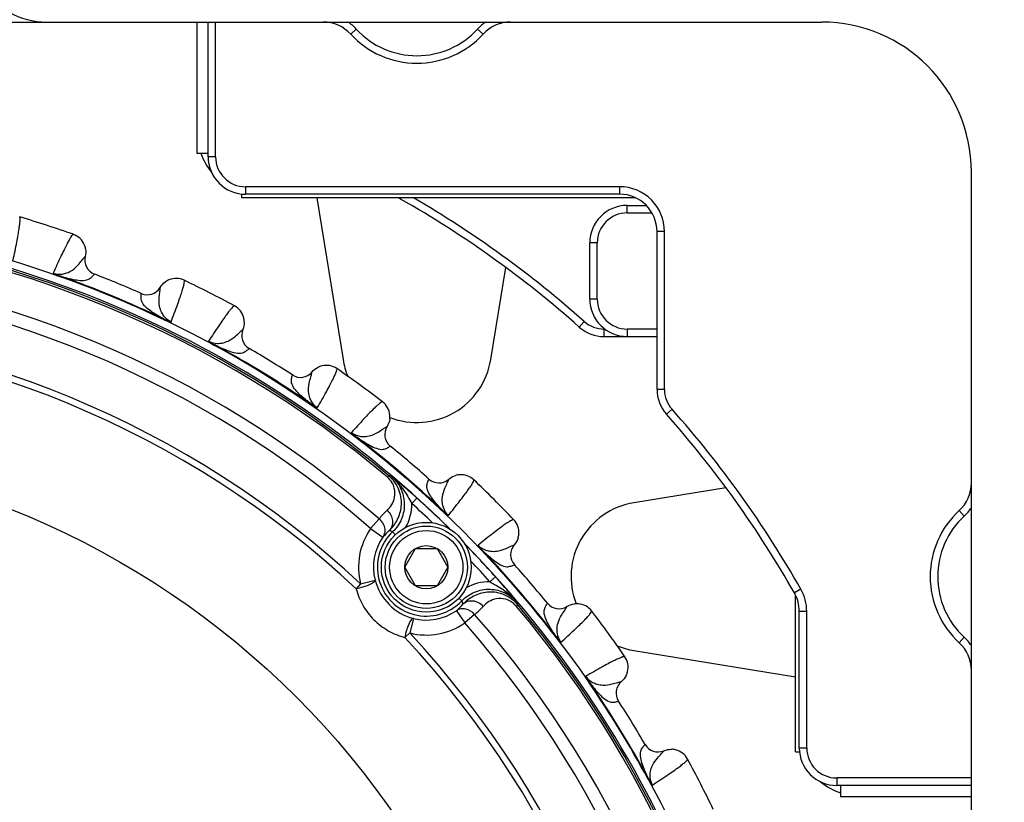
# Model space of a CAD drawing. Header units: millimetres. Extents: x 0 to 420, y 0 to 297.
# Tile 68 of 126: x 143 to 163, y 209 to 225. Entities that reach past the tile are written whole.
import ezdxf

# ---------------------------------------------------------------- set-up
doc = ezdxf.new("R2010")
doc.units = ezdxf.units.MM
doc.header["$LTSCALE"] = 23.1
doc.layers.get('0').update_dxf_attribs({"linetype": 'CONTINUOUS'})
doc.layers.add('02___PRT_ALL_AXES', color=7, linetype='CONTINUOUS')
doc.layers.add('DIM_PILOTEES', color=7, linetype='CONTINUOUS')
doc.styles.get("Standard").update_dxf_attribs({"font": 'txt', "width": 0.7})
doc.dimstyles.new('DIMSTYLE_1', dxfattribs={"dimtxt": 2.5, "dimasz": 3.5, "dimexe": 2, "dimexo": 0, "dimtad": 1, "dimlfac": 3.333333, "dimdsep": 46, "dimtxsty": 'Standard', "dimblk": '_FILLED', "dimblk1": '_FILLED', "dimblk2": '_FILLED', "dimcen": 0.09, "dimazin": 2, "dimtp": 0.8, "dimtm": 0.8, "dimtfac": 1, "dimtofl": 0, "dimtmove": 0, "dimatfit": 3, "dimldrblk": '_FILLED', "dimfxl": 0, "dimtolj": 1, "dimarcsym": 0})

# ---------------------------------------------------------------- blocks, each defined once
blk = doc.blocks.new('_FILLED')
at = {"color": 0, "linetype": 'ByBlock'}
blk.add_solid([(0, 0), (-1, 0.1429), (-1, -0.1429)], dxfattribs=at)
blk = doc.blocks.new('*D26')
at = {"layer": 'DIM_PILOTEES', "color": 2, "linetype": 'Continuous'}
for p, q in [((35.667, 200.688), (35.667, 281.649)), ((177.567, 200.688), (177.567, 281.649)), ((35.667, 279.649), (106.617, 279.649)), ((177.567, 279.649), (106.617, 279.649))]:
    blk.add_line(p, q, dxfattribs=at)
at = {"layer": 'DIM_PILOTEES', "color": 2, "linetype": 'Continuous', "xscale": 3.5, "yscale": 3.5, "zscale": 3.5, "rotation": 180}
blk.add_blockref('_FILLED', (35.667, 279.649), dxfattribs=at)
at = {"layer": 'DIM_PILOTEES', "color": 2, "linetype": 'Continuous', "xscale": 3.5, "yscale": 3.5, "zscale": 3.5}
blk.add_blockref('_FILLED', (177.567, 279.649), dxfattribs=at)
at = {"layer": 'DIM_PILOTEES', "color": 2, "linetype": 'Continuous', "insert": (106.617, 282.774), "char_height": 2.5, "width": 8.57143, "attachment_point": 2, "line_spacing_factor": 0.9}
blk.add_mtext('{\\ftxt;\\W0.0001;\\H0.0001;\\~}{\\ftxt;\\W2.2857142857;\\H2.5; }{\\ftxt;\\W0.0001;\\H0.0001;\\~}', dxfattribs=at)

msp = doc.modelspace()

# ---------------------------------------------------------------- linework, layer by layer
at = {"color": 7, "linetype": 'Continuous'}
for p, q in [((141.192, 225.103), (159.117, 225.103)), ((146.592, 225.103), (146.592, 222.478)), ((146.817, 222.403), (146.817, 225.103)), ((146.967, 222.403), (146.967, 225.103)), ((149.7868, 224.9618), (149.6764, 224.8604)), ((152.2172, 224.9618), (152.3276, 224.8604)), ((146.592, 222.478), (146.817, 222.478)), ((146.967, 222.403), (146.817, 222.403)), ((162.117, 177.103), (162.117, 222.103)), ((155.0652, 221.803), (147.567, 221.803)), ((147.567, 221.803), (147.567, 221.653)), ((155.0652, 221.803), (155.0652, 221.653)), ((147.492, 221.578), (147.492, 221.6579)), ((155.3886, 221.578), (147.492, 221.578)), ((155.0652, 221.653), (147.567, 221.653)), ((150.6754, 221.5552), (150.6884, 221.578)), ((155.217, 221.428), (155.6002, 221.428)), ((155.217, 221.278), (155.217, 221.428)), ((155.217, 221.278), (155.7148, 221.278)), ((155.9652, 220.903), (155.8152, 220.903)), ((155.8152, 217.741), (155.8152, 220.903)), ((155.9652, 217.741), (155.9652, 220.903)), ((154.617, 220.678), (154.467, 220.678)), ((154.467, 219.5512), (154.467, 220.678)), ((154.617, 219.5512), (154.617, 220.678)), ((144.3529, 220.4042), (144.3538, 220.405)), ((144.353, 220.4042), (144.3538, 220.405)), ((143.8467, 220.0142), (143.843, 220.0037)), ((144.5356, 220.0519), (144.5365, 220.0531)), ((144.5356, 220.0519), (144.5365, 220.0531)), ((145.8556, 219.7818), (145.8555, 219.783)), ((145.8555, 219.7818), (145.8555, 219.783)), ((145.4773, 219.6619), (145.4775, 219.6633)), ((145.4773, 219.6619), (145.4775, 219.6633)), ((154.617, 219.5512), (154.467, 219.5512)), ((145.9377, 219.148), (145.9329, 219.138)), ((154.2568, 218.9906), (154.3564, 219.1027)), ((147.5117, 218.9379), (147.5127, 218.9386)), ((147.5118, 218.938), (147.5127, 218.9386)), ((154.755, 218.9512), (154.767, 218.9512)), ((154.755, 218.8012), (154.755, 218.9512)), ((155.8152, 218.9512), (155.217, 218.9512)), ((155.217, 218.9512), (155.217, 218.8012)), ((154.755, 218.8012), (155.8152, 218.8012)), ((146.9507, 218.6319), (146.9454, 218.6222)), ((147.637, 218.5614), (147.6381, 218.5624)), ((147.637, 218.5614), (147.6381, 218.5624)), ((148.5061, 218.0288), (148.5065, 218.0303)), ((148.5061, 218.0289), (148.5065, 218.0303)), ((148.8985, 218.0882), (148.8986, 218.0894)), ((148.8985, 218.0881), (148.8986, 218.0894)), ((155.9652, 217.741), (155.8152, 217.741)), ((148.8805, 217.4493), (148.8742, 217.4402)), ((156.1167, 217.3424), (156.0046, 217.2428)), ((150.4022, 216.9956), (150.4033, 216.9961)), ((150.4023, 216.9956), (150.4033, 216.9961)), ((149.8002, 216.7811), (149.7935, 216.7723)), ((150.4671, 216.6041), (150.4683, 216.6049)), ((150.4671, 216.6041), (150.4683, 216.6049)), ((150.4121, 215.9787), (150.4379, 216.0094)), ((151.2421, 215.9421), (151.2428, 215.9435)), ((151.2421, 215.9421), (151.2428, 215.9435)), ((151.639, 215.9394), (151.6393, 215.9405)), ((151.639, 215.9393), (151.6393, 215.9405)), ((150.8993, 215.4527), (150.9996, 215.5641)), ((151.5213, 215.3112), (151.5136, 215.3031)), ((161.9758, 215.2032), (161.8744, 215.3136)), ((150.2442, 215.1456), (150.0729, 214.9503)), ((150.0729, 214.9503), (150.3195, 214.7797)), ((150.5159, 214.888), (150.5716, 214.8293)), ((152.9533, 214.625), (152.9545, 214.6253)), ((152.9534, 214.625), (152.9545, 214.6253)), ((150.7575, 214.1765), (150.974, 214.5515)), ((150.974, 214.5515), (151.407, 214.5515)), ((151.407, 214.5515), (151.6235, 214.1765)), ((152.3252, 214.5073), (152.3171, 214.4996)), ((150.974, 213.8015), (150.7575, 214.1765)), ((151.6235, 214.1765), (151.407, 213.8015)), ((152.9561, 214.2281), (152.9575, 214.2288)), ((152.9561, 214.2281), (152.9575, 214.2288)), ((152.5775, 213.9862), (152.4662, 213.8858)), ((149.873, 213.8436), (149.7833, 213.7472)), ((149.873, 213.8436), (150.1637, 213.9171)), ((151.407, 213.8015), (150.974, 213.8015)), ((158.6997, 213.7355), (158.5692, 213.6614)), ((158.592, 210.478), (158.592, 213.617)), ((151.9015, 213.5025), (151.8433, 213.5576)), ((152.9922, 213.3987), (153.0229, 213.4245)), ((153.6181, 213.4531), (153.6189, 213.4543)), ((153.6181, 213.4531), (153.6189, 213.4543)), ((154.0096, 213.3883), (154.0101, 213.3893)), ((154.0096, 213.3882), (154.0101, 213.3893)), ((151.7932, 213.306), (151.9638, 213.0595)), ((152.1591, 213.2308), (151.9638, 213.0595)), ((158.817, 213.2911), (158.667, 213.2911)), ((158.667, 210.553), (158.667, 213.2911)), ((158.817, 210.553), (158.817, 213.2911)), ((150.9306, 213.1502), (150.8571, 212.8595)), ((150.8571, 212.8595), (150.7607, 212.7698)), ((153.7951, 212.7862), (153.7863, 212.7795)), ((161.9758, 212.7728), (161.8744, 212.6624)), ((154.4633, 211.8665), (154.4542, 211.8602)), ((155.1021, 211.8844), (155.1034, 211.8846)), ((155.1022, 211.8845), (155.1034, 211.8846)), ((155.0428, 211.4921), (155.0443, 211.4925)), ((155.0429, 211.4921), (155.0443, 211.4925)), ((155.5754, 210.623), (155.5764, 210.6241)), ((155.5754, 210.623), (155.5764, 210.6241)), ((155.9519, 210.4977), (155.9526, 210.4987)), ((155.952, 210.4978), (155.9526, 210.4987)), ((158.592, 210.478), (158.6719, 210.478)), ((158.817, 210.553), (158.667, 210.553)), ((155.6459, 209.9367), (155.6361, 209.9314)), ((162.117, 209.953), (159.417, 209.953)), ((159.417, 209.953), (159.417, 209.803)), ((162.117, 209.803), (159.417, 209.803)), ((159.492, 209.803), (159.492, 209.578)), ((162.117, 209.578), (159.492, 209.578))]:
    msp.add_line(p, q, dxfattribs=at)
for centre, radius in [((136.617, 199.603), 21.6412), ((136.617, 199.603), 16.9279), ((151.1905, 214.1765), 0.9), ((151.1905, 214.1765), 0.825), ((151.1905, 214.1765), 0.735), ((151.1905, 214.1765), 0.433)]:
    msp.add_circle(centre, radius, dxfattribs=at)
for centre, radius, start, end in [((143.5758, 226.603), 1.5, 240, 270), ((149.124, 224.353), 0.75, 42.56845, 90), ((149.124, 224.353), 0.9, 42.56845, 56.54334), ((152.88, 224.353), 0.9, 123.45666, 137.43155), ((152.88, 224.353), 0.75, 90, 137.43155), ((159.117, 222.103), 3, 0, 90), ((151.002, 226.078), 1.8, 222.56845, 317.43155), ((151.002, 226.078), 1.65, 222.56845, 317.43155), ((147.942, 222.928), 1.35, 199.48269, 218.87648), ((147.567, 222.403), 0.75, 180, 270), ((147.567, 222.403), 0.6, 180, 270), ((155.0652, 220.903), 0.9, 0, 90), ((147.942, 222.928), 1.35, 250.21154, 250.52076), ((150.3051, 220.903), 0.75, 60.41359, 64.23409), ((140.307, 203.2934), 21, 48.37332, 60.41359), ((140.307, 203.2934), 21.15, 48.37332, 59.84013), ((155.0652, 220.903), 0.75, 0, 90), ((155.217, 220.678), 0.75, 90, 180), ((155.217, 220.678), 0.6, 90, 180), ((136.617, 199.603), 21.4888, 45.58302, 89.4284), ((136.617, 199.603), 22.53, 70.56213, 73.43786), ((136.617, 199.603), 21.4119, 49.88886, 85.11322), ((136.617, 199.603), 21.452, 49.88886, 85.11322), ((143.9898, 220.4952), 0.375, 21.85792, 70.56328), ((143.9888, 220.4949), 0.3761, 9.93834, 21.83765), ((144.6449, 220.3327), 0.2999, 166.04847, 248.81539), ((136.617, 199.603), 20.6706, 48.7569, 86.24518), ((136.617, 199.603), 20.4108, 48.7569, 86.24518), ((136.617, 199.603), 21.6426, 64.50424, 70.49576), ((136.617, 199.603), 21.6537, 64.50424, 70.49576), ((136.617, 199.603), 21.93, 66.16941, 68.83059), ((146.1772, 219.5885), 0.3761, 112.6698, 124.69195), ((146.1766, 219.5894), 0.375, 64.436, 112.64906), ((136.617, 199.603), 22.53, 61.56213, 64.43786), ((145.5986, 219.9377), 0.2999, 246.18459, 328.95163), ((155.217, 219.5512), 0.75, 180, 270), ((155.217, 219.5512), 0.6, 180, 270), ((147.1673, 219.0846), 0.375, 13.67798, 61.56321), ((147.1662, 219.0845), 0.3761, 1.53457, 13.65669), ((154.755, 219.5512), 0.6, 228.37332, 270), ((136.617, 199.603), 19.3238, 47.0507, 87.95139), ((136.617, 199.603), 19.4555, 47.0507, 87.95139), ((147.7889, 218.8217), 0.2999, 157.04846, 239.81534), ((154.755, 219.5512), 0.75, 228.37332, 270), ((136.617, 199.603), 21.6426, 55.50422, 61.49579), ((136.617, 199.603), 21.6537, 55.50421, 61.49579), ((136.617, 199.603), 21.93, 57.16941, 59.83059), ((149.1859, 217.8469), 0.3761, 103.66981, 115.69195), ((149.1855, 217.8479), 0.375, 55.436, 103.64906), ((136.617, 199.603), 22.53, 52.56213, 55.43786), ((148.669, 218.2823), 0.2999, 237.18462, 319.95163), ((156.5652, 217.741), 0.75, 180, 221.62668), ((156.5652, 217.741), 0.6, 180, 221.62668), ((150.085, 217.1943), 0.375, 4.68899, 52.56316), ((140.3074, 203.293), 21.15, 29.58641, 41.62668), ((150.0839, 217.1944), 0.3761, 352.53661, 4.66756), ((140.3074, 203.293), 21, 29.58641, 41.62668), ((150.6578, 216.8374), 0.2999, 148.04846, 230.8154), ((136.617, 199.603), 21.6426, 46.50422, 52.49577), ((136.617, 199.603), 21.6537, 46.50422, 52.49578), ((136.617, 199.603), 21.93, 48.16941, 50.83059), ((149.7549, 209.7028), 6.3435, 83.40295, 83.81895), ((140.1467, 203.3037), 16.3756, 50.07355, 50.85775), ((151.4427, 216.167), 0.2999, 228.1846, 310.95165), ((151.8851, 215.656), 0.3761, 94.66927, 106.69159), ((151.8849, 215.6571), 0.375, 46.43597, 94.64853), ((142.8058, 206.4628), 12.2463, 48.00406, 50.12832), ((136.617, 199.603), 22.53, 43.56213, 46.43786), ((161.367, 215.866), 0.75, 312.56845, 360), ((136.617, 199.603), 21.4852, 45.57935, 47.97808), ((150.0004, 215.4317), 0.8991, 329.37586, 1.33904), ((136.617, 199.603), 21.3353, 46.45877, 47.97776), ((161.367, 215.866), 0.9, 312.56845, 326.54334), ((151.3008, 214.3167), 1.3429, 131.76615, 141.8867), ((163.092, 213.988), 1.8, 132.56845, 227.43155), ((163.092, 213.988), 1.65, 132.56845, 227.43155), ((151.1905, 214.177), 1.359, 145.32038, 194.20229), ((152.6711, 214.8709), 0.375, 355.23161, 43.56324), ((151.1905, 214.177), 1.0592, 145.32038, 194.20229), ((151.1905, 214.177), 0.9801, 133.49528, 316.5068), ((151.1406, 214.1117), 1.0585, 130.86814, 140.8718), ((149.6183, 212.4733), 2.5761, 69.60849, 71.21214), ((152.67, 214.8711), 0.3761, 343.18813, 355.21069), ((136.617, 199.603), 21.4852, 42.02426, 44.40945), ((136.617, 199.603), 21.4888, 0.57179, 44.41743), ((153.181, 214.4287), 0.2999, 139.04849, 221.81535), ((136.617, 199.603), 21.6426, 37.50424, 43.4958), ((136.617, 199.603), 21.6537, 37.50424, 43.4958), ((136.617, 199.603), 21.3353, 42.02432, 43.54325), ((136.617, 199.603), 21.93, 39.16941, 41.83059), ((143.0874, 205.4545), 12.7614, 39.91665, 41.9556), ((151.208, 214.1946), 1.0806, 194.87656, 255.12552), ((152.4452, 212.9869), 0.8992, 88.66328, 120.57095), ((139.5724, 202.5177), 17.3418, 39.16618, 39.90668), ((157.917, 213.2911), 0.75, 0, 29.58641), ((157.917, 213.2911), 0.9, 0, 29.58641), ((151.1252, 214.1271), 1.0585, 309.13028, 319.13394), ((149.4868, 212.6048), 2.5761, 18.78994, 20.39359), ((151.3302, 214.2873), 1.3429, 308.11538, 318.23593), ((136.617, 199.603), 21.4119, 4.88886, 40.11322), ((146.7162, 212.7413), 6.3436, 6.18313, 6.59913), ((136.617, 199.603), 21.452, 4.88886, 40.11322), ((153.8514, 213.6438), 0.2999, 219.18462, 301.95162), ((154.2084, 213.0699), 0.3761, 85.6698, 97.69195), ((154.2083, 213.071), 0.375, 37.436, 85.64906), ((151.1905, 214.177), 1.0592, 255.79979, 304.6817), ((136.617, 199.603), 20.6706, 3.7569, 41.24518), ((136.617, 199.603), 22.53, 34.56213, 37.43786), ((151.1905, 214.177), 1.359, 255.79979, 304.6817), ((136.617, 199.603), 20.4108, 3.7569, 41.24518), ((136.617, 199.603), 19.4555, 2.0507, 42.95139), ((136.617, 199.603), 19.3238, 2.0507, 42.95139), ((161.367, 212.11), 0.75, 0, 47.43155), ((161.367, 212.11), 0.9, 33.45666, 47.43155), ((154.8619, 212.1715), 0.375, 345.88021, 34.56327), ((154.8609, 212.1719), 0.3761, 333.9292, 345.85977), ((136.617, 199.603), 21.6426, 28.50424, 34.49576), ((136.617, 199.603), 21.6537, 28.50424, 34.49576), ((155.2963, 211.655), 0.2999, 130.04846, 212.8154), ((136.617, 199.603), 21.93, 30.16941, 32.83059), ((155.8357, 210.7749), 0.2999, 210.18459, 292.95164), ((156.0985, 210.1522), 0.3761, 76.6698, 88.69195), ((156.0986, 210.1533), 0.375, 28.436, 76.64906), ((159.417, 210.553), 0.75, 180, 270), ((159.942, 210.928), 1.35, 199.48269, 199.792), ((159.417, 210.553), 0.6, 180, 270), ((136.617, 199.603), 22.53, 25.56213, 28.43786), ((159.942, 210.928), 1.35, 231.12027, 250.52076)]:
    msp.add_arc(centre, radius, start, end, dxfattribs=at)
for points, knots in [([(142.9076, 220.331), (142.9333, 220.4513), (142.9682, 220.62), (143.0071, 220.8294), (143.0274, 220.9504), (143.0407, 221.0465), (143.048, 221.1196), (143.0482, 221.1662), (143.045, 221.1925), (143.0393, 221.1983)], [0, 0, 0, 0, 0.4190172, 0.5863449, 0.7253448, 0.835943, 0.9181717, 0.9723313, 1, 1, 1, 1]), ([(144.1146, 220.8489), (144.1066, 220.8476), (144.0886, 220.8281), (144.0614, 220.7904), (144.0243, 220.727), (143.9786, 220.6413), (143.9239, 220.5316), (143.8323, 220.3393), (143.7614, 220.1823), (143.7114, 220.0698)], [0, 0, 0, 0, 0.0276676, 0.0818253, 0.1640493, 0.2746457, 0.4136462, 0.5809734, 1, 1, 1, 1]), ([(143.7114, 220.0698), (143.7695, 220.05), (143.8654, 220.0426), (143.9967, 220.0751), (144.1159, 220.1372), (144.2191, 220.2379), (144.2936, 220.3369), (144.3348, 220.3875), (144.353, 220.4042)], [0, 0, 0, 0, 0.237284, 0.3547747, 0.5205231, 0.7493716, 0.9045371, 1, 1, 1, 1]), ([(143.7114, 220.0698), (143.7135, 220.0665), (143.7208, 220.0606), (143.7385, 220.0486), (143.7666, 220.0343), (143.8035, 220.0182), (143.8296, 220.0084), (143.843, 220.0037)], [0, 0, 0, 0, 0.079287, 0.1846995, 0.4362634, 0.7137039, 1, 1, 1, 1]), ([(143.7114, 220.0698), (143.7338, 220.0601), (143.7777, 220.0386), (143.8236, 220.022), (143.8467, 220.0142)], [0, 0, 0, 0, 0.5010593, 1, 1, 1, 1]), ([(143.8467, 220.0142), (143.9452, 219.9841), (144.0905, 219.9448), (144.2826, 219.919), (144.4079, 219.9298), (144.4866, 219.9925), (144.5207, 220.0321), (144.5356, 220.0519)], [0, 0, 0, 0, 0.416329, 0.6037493, 0.7883376, 0.8999696, 1, 1, 1, 1]), ([(146.0727, 219.0917), (146.1169, 219.2066), (146.1778, 219.3677), (146.249, 219.5685), (146.2879, 219.6847), (146.3162, 219.7776), (146.3348, 219.8487), (146.3422, 219.8946), (146.3432, 219.9211), (146.3385, 219.9277)], [0, 0, 0, 0, 0.4190168, 0.5863446, 0.7253449, 0.8359431, 0.9181717, 0.9723313, 1, 1, 1, 1]), ([(146.0727, 219.0916), (146.0176, 219.1187), (145.9446, 219.1814), (145.8747, 219.2972), (145.8344, 219.4254), (145.8326, 219.5696), (145.8499, 219.6923), (145.8566, 219.7571), (145.8556, 219.7818)], [0, 0, 0, 0, 0.2372883, 0.3547819, 0.5205292, 0.7493737, 0.9045371, 1, 1, 1, 1]), ([(145.9377, 219.148), (145.8468, 219.1964), (145.7162, 219.2714), (145.5622, 219.389), (145.4813, 219.4852), (145.47, 219.5852), (145.4738, 219.6374), (145.4773, 219.6619)], [0, 0, 0, 0, 0.4163272, 0.6037484, 0.7883369, 0.8999691, 1, 1, 1, 1]), ([(147.3459, 219.4144), (147.3378, 219.4144), (147.3169, 219.398), (147.2842, 219.365), (147.2376, 219.3081), (147.1791, 219.2307), (147.1079, 219.1309), (146.9873, 218.9553), (146.8927, 218.8113), (146.8257, 218.708)], [0, 0, 0, 0, 0.0276676, 0.0818253, 0.1640493, 0.2746457, 0.4136462, 0.5809734, 1, 1, 1, 1]), ([(145.9329, 219.138), (145.9457, 219.1319), (145.9711, 219.1204), (146.0086, 219.1057), (146.0386, 219.0959), (146.0596, 219.0919), (146.0689, 219.0907), (146.0727, 219.0917)], [0, 0, 0, 0, 0.2863301, 0.5637569, 0.8152932, 0.9206592, 1, 1, 1, 1]), ([(145.9377, 219.148), (145.9596, 219.1372), (145.9928, 219.1217), (146.0386, 219.1047), (146.0612, 219.0953), (146.0727, 219.0917)], [0, 0, 0, 0, 0.4989193, 0.752084, 1, 1, 1, 1]), ([(146.8257, 218.708), (146.8801, 218.6793), (146.9737, 218.657), (147.1084, 218.6686), (147.2358, 218.7114), (147.3536, 218.7946), (147.4426, 218.8807), (147.4912, 218.9243), (147.5118, 218.938)], [0, 0, 0, 0, 0.2372939, 0.3547833, 0.5205314, 0.7493797, 0.9045425, 1, 1, 1, 1]), ([(146.8257, 218.708), (146.8273, 218.7044), (146.8336, 218.6975), (146.8493, 218.6829), (146.8747, 218.6643), (146.9087, 218.6427), (146.9329, 218.6289), (146.9454, 218.6222)], [0, 0, 0, 0, 0.0792333, 0.1846689, 0.4362293, 0.7136578, 1, 1, 1, 1]), ([(146.8257, 218.708), (146.8464, 218.6949), (146.8864, 218.6669), (146.9291, 218.6432), (146.9507, 218.6319)], [0, 0, 0, 0, 0.5010874, 1, 1, 1, 1]), ([(146.9507, 218.6319), (147.0432, 218.5867), (147.1806, 218.5252), (147.3664, 218.4697), (147.4918, 218.4608), (147.5793, 218.5104), (147.6192, 218.5442), (147.637, 218.5614)], [0, 0, 0, 0, 0.4163367, 0.6037551, 0.7883405, 0.8999709, 1, 1, 1, 1]), ([(149.005, 217.3726), (149.0666, 217.4791), (149.152, 217.6287), (149.2537, 217.8159), (149.3103, 217.9246), (149.3528, 218.012), (149.3823, 218.0793), (149.3968, 218.1235), (149.402, 218.1495), (149.3983, 218.1567)], [0, 0, 0, 0, 0.4190238, 0.5863511, 0.7253523, 0.8359487, 0.9181735, 0.9723321, 1, 1, 1, 1]), ([(148.8805, 217.4493), (148.7982, 217.5113), (148.681, 217.6058), (148.5472, 217.7461), (148.4824, 217.8538), (148.4869, 217.9543), (148.4988, 218.0052), (148.5061, 218.0289)], [0, 0, 0, 0, 0.4163356, 0.6037547, 0.7883403, 0.8999707, 1, 1, 1, 1]), ([(149.005, 217.3726), (148.9548, 217.4079), (148.8924, 217.4812), (148.8416, 217.6065), (148.8218, 217.7394), (148.8426, 217.8822), (148.8788, 218.0006), (148.8956, 218.0636), (148.8985, 218.0882)], [0, 0, 0, 0, 0.2372751, 0.3547688, 0.5205197, 0.7493701, 0.9045368, 1, 1, 1, 1]), ([(148.8742, 217.4402), (148.8859, 217.4321), (148.9091, 217.4168), (148.9438, 217.3963), (148.9719, 217.3821), (148.9921, 217.3747), (149.0011, 217.3724), (149.005, 217.3726)], [0, 0, 0, 0, 0.2863268, 0.5637463, 0.8152518, 0.9207347, 1, 1, 1, 1]), ([(148.8805, 217.4493), (148.9004, 217.4352), (148.941, 217.408), (148.9838, 217.3847), (149.005, 217.3726)], [0, 0, 0, 0, 0.4989206, 1, 1, 1, 1]), ([(150.313, 217.4921), (150.305, 217.4934), (150.2818, 217.4804), (150.2443, 217.453), (150.1894, 217.4041), (150.1195, 217.3368), (150.0335, 217.2493), (149.887, 217.0947), (149.771, 216.9673), (149.6887, 216.8758)], [0, 0, 0, 0, 0.0276676, 0.0818253, 0.1640493, 0.2746457, 0.4136462, 0.5809734, 1, 1, 1, 1]), ([(149.6887, 216.8758), (149.7379, 216.839), (149.8268, 216.8023), (149.9618, 216.7927), (150.0943, 216.815), (150.2236, 216.8788), (150.325, 216.9499), (150.3798, 216.9853), (150.4023, 216.9956)], [0, 0, 0, 0, 0.2372843, 0.354775, 0.520523, 0.7493714, 0.9045369, 1, 1, 1, 1]), ([(149.6887, 216.8758), (149.6898, 216.872), (149.6948, 216.8641), (149.7081, 216.8473), (149.7303, 216.8249), (149.7604, 216.7983), (149.7822, 216.7809), (149.7935, 216.7723)], [0, 0, 0, 0, 0.0792284, 0.1847004, 0.4362262, 0.7136618, 1, 1, 1, 1]), ([(149.6887, 216.8758), (149.7071, 216.8596), (149.7422, 216.8257), (149.7807, 216.7956), (149.8002, 216.7811)], [0, 0, 0, 0, 0.5010445, 1, 1, 1, 1]), ([(149.8002, 216.7811), (149.8846, 216.722), (150.0107, 216.6397), (150.1854, 216.5558), (150.3079, 216.5275), (150.4021, 216.5628), (150.4468, 216.5899), (150.4671, 216.6041)], [0, 0, 0, 0, 0.4163341, 0.6037528, 0.7883392, 0.8999706, 1, 1, 1, 1]), ([(150.4063, 215.3184), (150.4433, 215.3514), (150.5094, 215.4311), (150.5687, 215.5862), (150.5636, 215.7439), (150.5056, 215.8814), (150.4482, 215.9483), (150.4121, 215.9787)], [0, 0, 0, 0, 0.1991522, 0.4080464, 0.6537536, 0.8105924, 1, 1, 1, 1]), ([(150.448, 214.9121), (150.5132, 214.9734), (150.6264, 215.1222), (150.6945, 215.352), (150.6925, 215.5524), (150.6541, 215.715), (150.5713, 215.8754), (150.4868, 215.9682), (150.4379, 216.0094)], [0, 0, 0, 0, 0.2169685, 0.4435715, 0.5667109, 0.6998765, 0.8450975, 1, 1, 1, 1]), ([(150.4837, 216.0043), (150.5633, 215.937), (150.6957, 215.7666), (150.7716, 215.454), (150.7139, 215.1374), (150.5915, 214.9597), (150.5159, 214.888)], [0, 0, 0, 0, 0.2499995, 0.5000001, 0.7499781, 1, 1, 1, 1]), ([(151.5213, 215.3112), (151.4497, 215.3853), (151.3488, 215.4969), (151.2386, 215.6564), (151.1914, 215.7729), (151.2115, 215.8715), (151.2313, 215.9199), (151.2421, 215.9421)], [0, 0, 0, 0, 0.4163334, 0.6037529, 0.7883395, 0.8999703, 1, 1, 1, 1]), ([(151.6323, 215.2159), (151.5882, 215.2587), (151.5381, 215.3408), (151.5075, 215.4725), (151.5087, 215.6069), (151.5516, 215.7446), (151.6059, 215.8559), (151.6323, 215.9156), (151.639, 215.9394)], [0, 0, 0, 0, 0.2372763, 0.3547708, 0.5205226, 0.749374, 0.9045397, 1, 1, 1, 1]), ([(150.6706, 215.8116), (150.6923, 215.7841), (150.7766, 215.6697), (150.847, 215.546), (150.8993, 215.4527)], [0, 0, 0, 0, 0.2468901, 1, 1, 1, 1]), ([(151.6323, 215.2159), (151.7098, 215.3115), (151.8175, 215.4459), (151.9472, 215.6148), (152.0202, 215.7134), (152.0758, 215.793), (152.1154, 215.8549), (152.1367, 215.8962), (152.1459, 215.9211), (152.1433, 215.9289)], [0, 0, 0, 0, 0.4190315, 0.586358, 0.7253568, 0.835952, 0.9181749, 0.9723325, 1, 1, 1, 1]), ([(150.4063, 215.3184), (150.4354, 215.2912), (150.484, 215.2272), (150.5186, 215.1148), (150.5092, 215.0019), (150.472, 214.9374), (150.448, 214.9121)], [0, 0, 0, 0, 0.2654064, 0.5233125, 0.7675494, 1, 1, 1, 1]), ([(151.5136, 215.3031), (151.5239, 215.2934), (151.5445, 215.2746), (151.5755, 215.2489), (151.6011, 215.2305), (151.6198, 215.2201), (151.6284, 215.2163), (151.6323, 215.2159)], [0, 0, 0, 0, 0.2863372, 0.5637716, 0.815298, 0.9207819, 1, 1, 1, 1]), ([(151.5213, 215.3112), (151.5387, 215.2941), (151.5745, 215.2609), (151.6132, 215.2312), (151.6323, 215.2159)], [0, 0, 0, 0, 0.4989273, 1, 1, 1, 1]), ([(150.2442, 215.1456), (150.2972, 215.1004), (150.3575, 215.0052), (150.3611, 214.8683), (150.3369, 214.806), (150.3195, 214.7797)], [0, 0, 0, 0, 0.51887, 0.7645351, 1, 1, 1, 1]), ([(152.9429, 215.1293), (152.9351, 215.1319), (152.9102, 215.1227), (152.8689, 215.1014), (152.807, 215.0618), (152.7274, 215.0062), (152.6289, 214.9333), (152.4599, 214.8035), (152.3255, 214.6958), (152.2299, 214.6183)], [0, 0, 0, 0, 0.0276644, 0.0818165, 0.1640333, 0.2746193, 0.4136144, 0.5809537, 1, 1, 1, 1]), ([(152.2299, 214.6183), (152.2727, 214.5742), (152.3548, 214.5241), (152.4865, 214.4935), (152.6209, 214.4947), (152.7586, 214.5376), (152.8699, 214.5919), (152.9296, 214.6183), (152.9534, 214.625)], [0, 0, 0, 0, 0.2372752, 0.354767, 0.5205205, 0.7493713, 0.9045383, 1, 1, 1, 1]), ([(152.2299, 214.6183), (152.2303, 214.6144), (152.2341, 214.6058), (152.2445, 214.5871), (152.263, 214.5616), (152.2885, 214.5305), (152.3074, 214.5099), (152.3171, 214.4996)], [0, 0, 0, 0, 0.0792305, 0.184674, 0.4362303, 0.7136591, 1, 1, 1, 1]), ([(152.2299, 214.6183), (152.2454, 214.5994), (152.2748, 214.5604), (152.3082, 214.5247), (152.3252, 214.5073)], [0, 0, 0, 0, 0.5010864, 1, 1, 1, 1]), ([(152.3252, 214.5073), (152.3992, 214.4357), (152.5109, 214.3348), (152.6704, 214.2246), (152.7869, 214.1774), (152.8855, 214.1975), (152.9339, 214.2173), (152.9561, 214.2281)], [0, 0, 0, 0, 0.4163332, 0.6037554, 0.7883408, 0.8999713, 1, 1, 1, 1]), ([(150.1637, 213.9171), (150.1645, 213.9102), (150.1567, 213.8923), (150.1184, 213.858), (150.0379, 213.8166), (149.9196, 213.7751), (149.8297, 213.7545), (149.7833, 213.7472)], [0, 0, 0, 0, 0.0489858, 0.1240189, 0.3586935, 0.6721743, 1, 1, 1, 1]), ([(152.4662, 213.8858), (152.4976, 213.8682), (152.6212, 213.7987), (152.7421, 213.7229), (152.8251, 213.6572)], [0, 0, 0, 0, 0.2537562, 1, 1, 1, 1]), ([(149.7833, 213.7472), (149.8133, 213.6316), (149.9049, 213.4053), (150.1272, 213.1137), (150.4188, 212.8914), (150.6451, 212.7998), (150.7607, 212.7698)], [0, 0, 0, 0, 0.2478328, 0.499984, 0.7521445, 1, 1, 1, 1]), ([(151.9015, 213.5025), (151.9732, 213.5781), (152.1509, 213.7005), (152.4674, 213.7582), (152.7801, 213.6823), (152.9505, 213.5499), (153.0178, 213.4703)], [0, 0, 0, 0, 0.2499967, 0.4999859, 0.7499764, 1, 1, 1, 1]), ([(153.0229, 213.4245), (152.9817, 213.4734), (152.8889, 213.5579), (152.7285, 213.6407), (152.5658, 213.6791), (152.3654, 213.6811), (152.1357, 213.613), (151.9869, 213.4998), (151.9256, 213.4345)], [0, 0, 0, 0, 0.1549354, 0.3001981, 0.4333702, 0.5564913, 0.7830362, 1, 1, 1, 1]), ([(152.3319, 213.3928), (152.3047, 213.422), (152.2407, 213.4706), (152.1283, 213.5052), (152.0154, 213.4958), (151.9509, 213.4586), (151.9256, 213.4345)], [0, 0, 0, 0, 0.2654064, 0.5233125, 0.7675494, 1, 1, 1, 1]), ([(152.9922, 213.3987), (152.9618, 213.4348), (152.8948, 213.4923), (152.7573, 213.5502), (152.5996, 213.5553), (152.4446, 213.496), (152.3649, 213.4299), (152.3319, 213.3928)], [0, 0, 0, 0, 0.1895324, 0.3464147, 0.5920578, 0.8008831, 1, 1, 1, 1]), ([(153.7951, 212.7862), (153.736, 212.8706), (153.6537, 212.9967), (153.5698, 213.1714), (153.5415, 213.2939), (153.5768, 213.3881), (153.6039, 213.4328), (153.6181, 213.4531)], [0, 0, 0, 0, 0.41633, 0.6037505, 0.7883379, 0.8999695, 1, 1, 1, 1]), ([(153.8897, 212.6747), (153.8529, 212.7239), (153.8163, 212.8128), (153.8067, 212.9478), (153.829, 213.0803), (153.8928, 213.2096), (153.9639, 213.311), (153.9993, 213.3658), (154.0096, 213.3883)], [0, 0, 0, 0, 0.2372889, 0.3547838, 0.5205328, 0.749379, 0.9045413, 1, 1, 1, 1]), ([(152.1591, 213.2308), (152.1139, 213.2838), (152.0187, 213.344), (151.8818, 213.3477), (151.8195, 213.3235), (151.7932, 213.306)], [0, 0, 0, 0, 0.51887, 0.7645351, 1, 1, 1, 1]), ([(153.8898, 212.6747), (153.9813, 212.757), (154.1087, 212.873), (154.2633, 213.0195), (154.3508, 213.1055), (154.4181, 213.1754), (154.467, 213.2303), (154.4944, 213.2678), (154.5074, 213.291), (154.5061, 213.299)], [0, 0, 0, 0, 0.4190168, 0.5863446, 0.7253449, 0.8359431, 0.9181717, 0.9723313, 1, 1, 1, 1]), ([(150.9306, 213.1502), (150.9237, 213.151), (150.9059, 213.1432), (150.8716, 213.105), (150.8301, 213.0244), (150.7886, 212.9061), (150.768, 212.8162), (150.7607, 212.7698)], [0, 0, 0, 0, 0.0489839, 0.124017, 0.3586922, 0.6721737, 1, 1, 1, 1]), ([(153.7863, 212.7795), (153.7949, 212.7682), (153.8123, 212.7464), (153.839, 212.7163), (153.8612, 212.694), (153.8782, 212.6809), (153.886, 212.6756), (153.8898, 212.6747)], [0, 0, 0, 0, 0.2863278, 0.5637526, 0.8152863, 0.9206559, 1, 1, 1, 1]), ([(153.7951, 212.7862), (153.8096, 212.7667), (153.8322, 212.7377), (153.8652, 212.7018), (153.8812, 212.6832), (153.8898, 212.6747)], [0, 0, 0, 0, 0.4989193, 0.7520743, 1, 1, 1, 1]), ([(155.1707, 212.3843), (155.1635, 212.388), (155.1375, 212.3828), (155.0933, 212.3683), (155.026, 212.3388), (154.9386, 212.2963), (154.8299, 212.2397), (154.6427, 212.138), (154.4931, 212.0526), (154.3866, 211.991)], [0, 0, 0, 0, 0.0276676, 0.0818253, 0.1640493, 0.2746457, 0.4136462, 0.5809734, 1, 1, 1, 1]), ([(154.3866, 211.991), (154.3863, 211.9871), (154.3888, 211.9781), (154.3961, 211.9579), (154.4104, 211.9298), (154.4308, 211.8951), (154.4461, 211.8719), (154.4542, 211.8602)], [0, 0, 0, 0, 0.0792967, 0.1846996, 0.4362706, 0.7137117, 1, 1, 1, 1]), ([(154.3866, 211.991), (154.4219, 211.9408), (154.4952, 211.8784), (154.6205, 211.8276), (154.7534, 211.8078), (154.8962, 211.8286), (155.0146, 211.8648), (155.0776, 211.8816), (155.1022, 211.8845)], [0, 0, 0, 0, 0.2372768, 0.354769, 0.5205191, 0.749369, 0.9045358, 1, 1, 1, 1]), ([(154.3866, 211.991), (154.399, 211.97), (154.4219, 211.9268), (154.4492, 211.8864), (154.4633, 211.8665)], [0, 0, 0, 0, 0.5010639, 1, 1, 1, 1]), ([(154.4633, 211.8665), (154.5253, 211.7842), (154.6198, 211.667), (154.7601, 211.5332), (154.8678, 211.4684), (154.9683, 211.4729), (155.0192, 211.4848), (155.0429, 211.4921)], [0, 0, 0, 0, 0.4163268, 0.6037481, 0.7883366, 0.8999694, 1, 1, 1, 1]), ([(155.6459, 209.9367), (155.6007, 210.0293), (155.5392, 210.1666), (155.4837, 210.3524), (155.4748, 210.4778), (155.5244, 210.5653), (155.5582, 210.6052), (155.5754, 210.623)], [0, 0, 0, 0, 0.41633, 0.6037506, 0.7883379, 0.8999695, 1, 1, 1, 1]), ([(155.7219, 209.8117), (155.6933, 209.866), (155.671, 209.9596), (155.6826, 210.0944), (155.7254, 210.2218), (155.8086, 210.3396), (155.8947, 210.4286), (155.9383, 210.4772), (155.952, 210.4978)], [0, 0, 0, 0, 0.2372887, 0.3547835, 0.5205324, 0.7493787, 0.9045411, 1, 1, 1, 1]), ([(155.722, 209.8117), (155.8253, 209.8787), (155.9693, 209.9733), (156.1448, 210.0938), (156.2447, 210.165), (156.3221, 210.2236), (156.379, 210.2702), (156.412, 210.3029), (156.4284, 210.3238), (156.4284, 210.3319)], [0, 0, 0, 0, 0.4190168, 0.5863446, 0.7253449, 0.8359431, 0.9181717, 0.9723313, 1, 1, 1, 1]), ([(155.6361, 209.9314), (155.6429, 209.9189), (155.6567, 209.8947), (155.6783, 209.8608), (155.6968, 209.8352), (155.7115, 209.8197), (155.7184, 209.8132), (155.722, 209.8117)], [0, 0, 0, 0, 0.2863277, 0.5637525, 0.8152854, 0.9206577, 1, 1, 1, 1]), ([(155.6459, 209.9367), (155.6515, 209.926), (155.6661, 209.8992), (155.6863, 209.865), (155.7072, 209.8347), (155.7167, 209.8191), (155.722, 209.8117)], [0, 0, 0, 0, 0.2461846, 0.625967, 0.8142559, 1, 1, 1, 1])]:
    msp.add_open_spline(points, degree=3, knots=knots, dxfattribs=at)
for points in [[(144.3592, 220.5598), (144.3681, 220.509), (144.3663, 220.4552), (144.3538, 220.405)], [(145.8555, 219.783), (145.8826, 219.8279), (145.92, 219.8679), (145.9631, 219.8977)], [(147.5422, 219.0946), (147.5436, 219.0417), (147.5333, 218.9874), (147.5127, 218.9386)], [(148.8986, 218.0894), (148.9324, 218.1295), (148.9756, 218.163), (149.0228, 218.1858)], [(150.4569, 217.1455), (150.45, 217.0931), (150.4313, 217.041), (150.4033, 216.9961)], [(150.4837, 216.0043), (150.5524, 215.947), (150.615, 215.8817), (150.6706, 215.8116)], [(151.6393, 215.9405), (151.6789, 215.9748), (151.7269, 216.0012), (151.7771, 216.0163)], [(153.0301, 214.7623), (153.015, 214.7124), (152.9887, 214.6647), (152.9545, 214.6253)], [(152.8251, 213.6572), (152.8952, 213.6016), (152.9605, 213.539), (153.0178, 213.4703)], [(154.0101, 213.3893), (154.0546, 213.4171), (154.1061, 213.4356), (154.1581, 213.4427)], [(155.1987, 212.0066), (155.176, 211.9603), (155.1429, 211.9178), (155.1034, 211.8846)], [(155.9526, 210.4987), (156.0009, 210.5192), (156.0547, 210.5294), (156.1071, 210.5282)]]:
    msp.add_open_spline(points, degree=3, dxfattribs=at)
at = {"layer": '02___PRT_ALL_AXES', "color": 7, "linetype": 'Continuous'}
for p, q in [((148.9962, 221.578), (149.5213, 218.338)), ((152.4827, 218.338), (152.7817, 220.1827)), ((157.1967, 215.7677), (155.352, 215.4687)), ((155.352, 212.5073), (158.592, 211.9822))]:
    msp.add_line(p, q, dxfattribs=at)
for centre, start, end in [((151.002, 218.578), 189.2069, 202.67219), ((151.002, 218.578), 248.77314, 350.7931), ((155.592, 213.988), 99.2069, 201.22289), ((155.592, 213.988), 247.3278, 260.7931)]:
    msp.add_arc(centre, 1.5, start, end, dxfattribs=at)

# ---------------------------------------------------------------- dimensions: what is measured, and where the dimension line sits
at = {"layer": 'DIM_PILOTEES', "color": 2, "linetype": 'Continuous'}
dim = msp.add_linear_dim(base=(177.567, 279.6488), p1=(35.667, 200.6883), p2=(177.567, 200.6883), text='{\\ftxt;\\W0.0001;\\H0.0001;\\~}{\\ftxt;\\W2.2857142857;\\H2.5; }{\\ftxt;\\W0.0001;\\H0.0001;\\~}', dimstyle='DIMSTYLE_1', dxfattribs=at)
dim.commit()
dim.dimension.update_dxf_attribs({"geometry": '*D26', "text_midpoint": (106.2599, 279.6488), "dimtype": 160})

doc.saveas('drawing.dxf')
